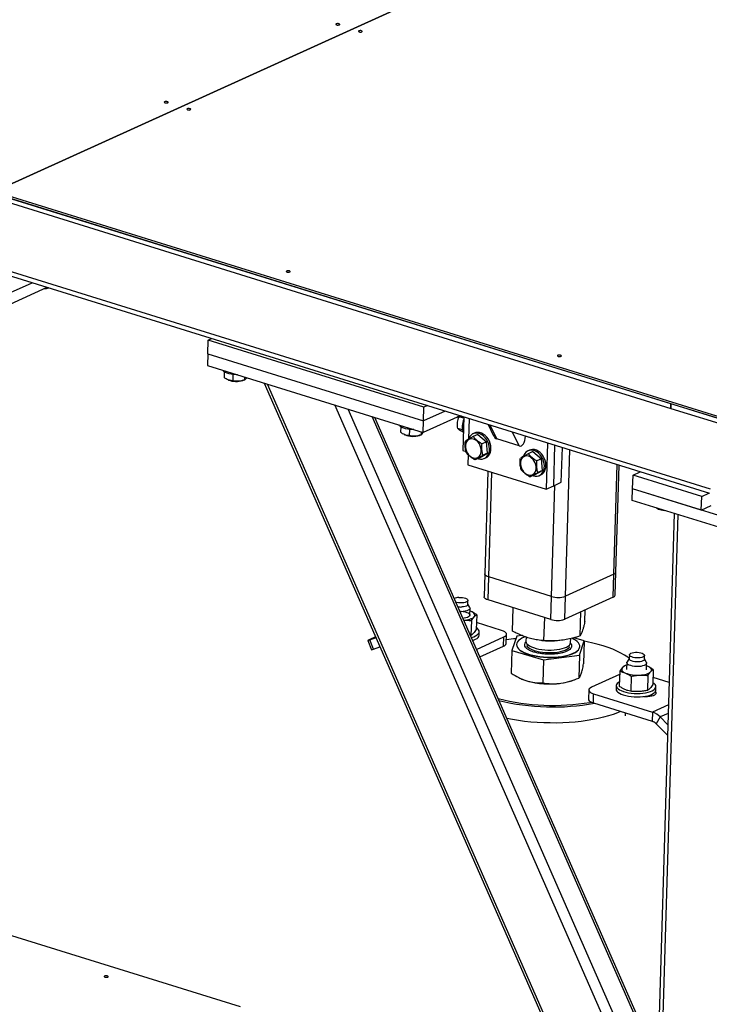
# Model space of a CAD drawing. Header units: millimetres. Extents: x 0 to 841, y 0 to 594.
# Tile 60 of 155: x 504 to 518, y 114 to 134. Entities that reach past the tile are written whole.
import ezdxf

# ---------------------------------------------------------------- set-up
doc = ezdxf.new("R2010")
doc.units = ezdxf.units.MM
doc.layers.add('TRAIT-FORT', color=4, linetype='Continuous', lineweight=25)

msp = doc.modelspace()

# ---------------------------------------------------------------- linework, layer by layer
at = {"layer": 'TRAIT-FORT', "color": 4, "linetype": 'Continuous', "lineweight": 25}
for p, q in [((521.18922, 138.97728), (503.34193, 130.86844)), ((503.34213, 130.86837), (521.18942, 138.97722)), ((516.99914, 126.58542), (493.14708, 134.00424)), ((493.1443, 133.91137), (516.99636, 126.49255)), ((517.79841, 124.85923), (493.55006, 132.40131)), ((493.66284, 132.27919), (517.77958, 124.77805)), ((503.34109, 130.83355), (530.55822, 122.36807)), ((530.55927, 122.4029), (503.34213, 130.86837)), ((503.67236, 128.83111), (504.10976, 129.02984)), ((503.66541, 128.59893), (504.40898, 128.93677)), ((507.65107, 127.59359), (507.65942, 127.8722)), ((507.65942, 127.8722), (507.7294, 127.904)), ((512.01422, 126.5177), (507.65942, 127.8722)), ((507.65107, 127.59359), (507.64411, 127.36141)), ((507.65107, 127.59359), (512.00588, 126.23909)), ((507.64411, 127.36141), (511.99892, 126.00692)), ((507.98425, 127.22987), (507.9809, 127.118)), ((508.06134, 127.06871), (508.06907, 127.06543)), ((508.15904, 127.17758), (508.1552, 127.04963)), ((508.36144, 127.05667), (508.39331, 127.06797)), ((508.39362, 127.12829), (508.3918, 127.06744)), ((508.79279, 127.00413), (515.26306, 112.2512)), ((515.32563, 112.23174), (508.85536, 126.98467)), ((516.20185, 112.91345), (510.21619, 126.56141)), ((516.17292, 113.50688), (510.48407, 126.47809)), ((512.00588, 126.23909), (512.01422, 126.5177)), ((512.44327, 126.43782), (512.00588, 126.23909)), ((512.08421, 126.5495), (512.01422, 126.5177)), ((516.99636, 126.49255), (516.99914, 126.58542)), ((516.99677, 126.49273), (516.99636, 126.49255)), ((516.99954, 126.58529), (516.99676, 126.49242)), ((516.99676, 126.49242), (538.96833, 119.6585)), ((538.97111, 119.75137), (516.99954, 126.58529)), ((516.4696, 113.7898), (510.97129, 126.32654)), ((516.5048, 113.80579), (511.02018, 126.31134)), ((512.74249, 126.34476), (511.99892, 126.00692)), ((511.99892, 126.00692), (512.00588, 126.23909)), ((512.81743, 126.29251), (512.72134, 126.32239)), ((512.81829, 126.32118), (512.79796, 125.64247)), ((512.9258, 126.28774), (512.91336, 125.87235)), ((511.54727, 126.12165), (511.54392, 126.00977)), ((511.72206, 126.06935), (511.71822, 125.94141)), ((511.95665, 126.02006), (511.95482, 125.95922)), ((512.79203, 126.05801), (512.69608, 126.08786)), ((513.30813, 126.16882), (513.41229, 125.95144)), ((513.48286, 125.8756), (513.34835, 126.15631)), ((511.62436, 125.96048), (511.63209, 125.95721)), ((511.92446, 125.94845), (511.95634, 125.95975)), ((512.92058, 125.89154), (512.9136, 125.87311)), ((513.03553, 125.99538), (513.00503, 125.98152)), ((513.10156, 125.96475), (513.01011, 125.9232)), ((513.10156, 125.96475), (513.27787, 125.82039)), ((513.93813, 125.734), (513.48286, 125.8756)), ((513.93813, 125.734), (513.80362, 126.01471)), ((512.79796, 125.64247), (512.86376, 125.622)), ((513.27787, 125.82039), (513.18641, 125.77884)), ((513.29509, 125.58679), (513.27787, 125.82039)), ((514.14403, 125.6506), (514.11352, 125.63674)), ((514.50937, 125.7952), (514.48141, 124.862)), ((514.63395, 124.9313), (514.65844, 125.74883)), ((514.78649, 125.00061), (514.80752, 125.70246)), ((514.86809, 122.70172), (514.9566, 125.65609)), ((512.90401, 125.56044), (512.89784, 125.35454)), ((513.136, 125.49755), (513.04454, 125.456)), ((513.136, 125.49755), (513.29509, 125.58679)), ((513.29509, 125.58679), (513.20363, 125.54524)), ((513.23254, 125.48078), (513.26304, 125.49464)), ((514.02907, 125.54676), (514.0221, 125.52833)), ((514.21006, 125.61997), (514.1186, 125.57842)), ((514.21006, 125.61997), (514.38636, 125.47561)), ((514.38636, 125.47561), (514.29491, 125.43406)), ((514.40358, 125.24201), (514.38636, 125.47561)), ((512.89784, 125.35454), (514.48141, 124.862)), ((513.30519, 125.22784), (513.24297, 123.151)), ((514.24449, 125.15277), (514.40358, 125.24201)), ((514.40358, 125.24201), (514.31213, 125.20046)), ((515.84436, 123.14528), (515.91069, 125.35934)), ((515.88591, 123.18855), (515.95057, 125.34693)), ((513.32085, 123.08956), (513.38417, 125.20328)), ((514.24449, 125.15277), (514.15304, 125.11122)), ((514.34103, 125.136), (514.37154, 125.14986)), ((516.22503, 124.86841), (516.23337, 125.14703)), ((516.23337, 125.14703), (516.37963, 125.21348)), ((517.61899, 124.71605), (516.23337, 125.14703)), ((514.48141, 124.862), (514.63395, 124.9313)), ((514.5877, 122.69553), (514.65496, 124.94085)), ((514.63395, 124.9313), (514.78649, 125.00061)), ((516.21807, 124.63624), (516.22503, 124.86841)), ((519.19421, 123.94489), (516.22503, 124.86841)), ((517.61065, 124.43744), (516.22503, 124.86841)), ((519.18726, 123.71272), (516.21807, 124.63624)), ((517.61065, 124.43744), (517.61899, 124.71605)), ((517.61899, 124.71605), (517.76525, 124.7825)), ((516.73213, 124.46547), (516.74236, 124.46114)), ((516.78054, 124.46129), (516.7803, 124.45334)), ((517.61065, 124.43744), (517.81319, 124.52946)), ((517.06479, 124.37288), (516.68838, 111.80788)), ((516.76736, 111.78331), (517.14378, 124.34831)), ((513.24297, 123.151), (513.22906, 122.68664)), ((513.30694, 122.62521), (513.32085, 123.08956)), ((514.5877, 122.69553), (513.32085, 123.08956)), ((515.84436, 123.14528), (514.86809, 122.70172)), ((515.83045, 122.68093), (515.84436, 123.14528)), ((515.872, 122.7242), (515.88591, 123.18855)), ((514.57379, 122.23117), (514.5877, 122.69553)), ((514.85418, 122.23737), (514.86809, 122.70172)), ((515.83045, 122.68093), (514.85418, 122.23737)), ((512.89989, 122.53522), (512.90233, 122.61648)), ((512.94026, 122.47428), (512.90009, 122.54176)), ((512.94097, 122.32019), (512.94507, 122.45718)), ((514.57379, 122.23117), (513.30694, 122.62521)), ((513.80213, 121.9971), (513.81621, 122.46681)), ((512.96434, 122.39449), (512.94343, 122.40217)), ((512.96434, 122.39449), (512.94345, 122.40284)), ((513.07946, 122.32834), (513.07044, 122.02725)), ((514.43651, 121.80428), (514.45045, 122.26954)), ((515.16657, 121.90049), (515.18112, 122.38591)), ((515.26226, 122.18953), (515.26934, 122.42599)), ((512.97176, 122.20934), (512.96274, 121.90824)), ((513.58255, 122.0093), (513.07463, 122.16728)), ((483.86249, 122.01787), (508.30366, 114.41582)), ((511.03945, 121.88151), (510.90882, 121.82216)), ((510.92, 121.81889), (511.04694, 121.86444)), ((512.96274, 121.90824), (512.95213, 121.90627)), ((513.07461, 121.62702), (513.62795, 121.87843)), ((513.12885, 121.91254), (513.13093, 121.98219)), ((513.62238, 121.69269), (513.62795, 121.87843)), ((513.67433, 121.74677), (513.67989, 121.93251)), ((513.88611, 121.89524), (513.79042, 121.6062)), ((513.98648, 121.90847), (513.88611, 121.89524)), ((514.07545, 121.87479), (514.07303, 121.79402)), ((514.97262, 121.76707), (514.97499, 121.84622)), ((515.25055, 121.79863), (515.04028, 121.86255)), ((510.88025, 121.80703), (510.95461, 121.62154)), ((510.99436, 121.6334), (510.92, 121.81889)), ((510.99436, 121.6334), (511.12733, 121.68112)), ((513.14161, 121.47425), (513.62238, 121.69269)), ((513.88204, 121.72619), (513.8819, 121.72155)), ((514.39126, 121.80797), (514.41482, 121.80573)), ((514.63215, 121.79922), (514.64546, 121.79968)), ((515.15486, 121.50959), (515.25055, 121.79863)), ((515.15907, 121.68329), (515.15921, 121.68793)), ((515.25055, 121.79863), (515.23674, 121.33791)), ((513.79042, 121.6062), (513.77662, 121.14547)), ((513.79042, 121.6062), (514.4248, 121.41337)), ((514.4248, 121.41337), (515.15486, 121.50959)), ((515.15486, 121.50959), (515.14106, 121.04886)), ((516.16048, 121.51739), (516.15805, 121.43613)), ((516.46291, 121.42699), (516.46535, 121.50826)), ((514.4248, 121.41337), (514.411, 120.95265)), ((516.10676, 121.31025), (516.07246, 121.30388)), ((516.10828, 121.36093), (516.10417, 121.22395)), ((516.15825, 121.44267), (516.1141, 121.37771)), ((516.50329, 121.36605), (516.46311, 121.43354)), ((516.50399, 121.21197), (516.5081, 121.34895)), ((516.52736, 121.28627), (516.50645, 121.29395)), ((516.52736, 121.28627), (516.50647, 121.29462)), ((515.96285, 121.12123), (515.39313, 120.86238)), ((515.96476, 121.18488), (515.95574, 120.88379)), ((516.19592, 121.0835), (516.1869, 120.7824)), ((516.53478, 121.10111), (516.52576, 120.80002)), ((516.64248, 121.22011), (516.63346, 120.91902)), ((516.96249, 120.95802), (516.63766, 121.05906)), ((513.99389, 121.02781), (514.00189, 121.02442)), ((514.99757, 120.99459), (515.04092, 121.00996)), ((515.89432, 120.89792), (515.89223, 120.82827)), ((516.69187, 120.80432), (516.69396, 120.87397)), ((515.34119, 120.8083), (515.33562, 120.62256)), ((515.43297, 120.54577), (515.43853, 120.73151)), ((515.43853, 120.73151), (516.62621, 120.3621)), ((516.48794, 120.67617), (516.48812, 120.68227)), ((516.6159, 120.68816), (516.6169, 120.72162)), ((515.3648, 120.55656), (515.39321, 120.56146)), ((515.43297, 120.54577), (516.62064, 120.17636)), ((516.94904, 120.50878), (516.62621, 120.3621)), ((516.07785, 120.34519), (516.07614, 120.28828)), ((516.62621, 120.3621), (516.62064, 120.17636)), ((516.78307, 120.26308), (516.69907, 120.12685)), ((516.94386, 120.33613), (516.78307, 120.26308)), ((516.78307, 120.26308), (516.93702, 120.10779)), ((516.69907, 120.12685), (516.9306, 119.89331))]:
    msp.add_line(p, q, dxfattribs=at)
at = {"layer": 'TRAIT-FORT', "color": 4, "linetype": 'Continuous', "lineweight": 25, "flags": 128}
for points in [[(510.30719, 134.23609), (510.31412, 134.24108), (510.31517, 134.24681), (510.31019, 134.25241), (510.29992, 134.25703), (510.28595, 134.25995), (510.27038, 134.26075), (510.2556, 134.25928), (510.24384, 134.25579), (510.23692, 134.2508), (510.23586, 134.24506), (510.24085, 134.23946), (510.25111, 134.23485), (510.26509, 134.23192), (510.28065, 134.23113), (510.29544, 134.23259), (510.30719, 134.23609)], [(510.76246, 134.09448), (510.76939, 134.09947), (510.77044, 134.10521), (510.76546, 134.11081), (510.7552, 134.11542), (510.74122, 134.11835), (510.72565, 134.11914), (510.71087, 134.11768), (510.69912, 134.11418), (510.69219, 134.10919), (510.69114, 134.10346), (510.69612, 134.09786), (510.70638, 134.09324), (510.72036, 134.09032), (510.73593, 134.08953), (510.75071, 134.09099), (510.76246, 134.09448)], [(506.84448, 132.66282), (506.85141, 132.66781), (506.85246, 132.67355), (506.84748, 132.67915), (506.83721, 132.68376), (506.82324, 132.68668), (506.80767, 132.68748), (506.79289, 132.68601), (506.78114, 132.68252), (506.77421, 132.67753), (506.77315, 132.67179), (506.77814, 132.66619), (506.7884, 132.66158), (506.80238, 132.65866), (506.81794, 132.65786), (506.83273, 132.65933), (506.84448, 132.66282)], [(507.29975, 132.52121), (507.30668, 132.52621), (507.30774, 132.53194), (507.30275, 132.53754), (507.29249, 132.54215), (507.27851, 132.54508), (507.26295, 132.54587), (507.24816, 132.54441), (507.23641, 132.54091), (507.22948, 132.53592), (507.22843, 132.53019), (507.23341, 132.52459), (507.24368, 132.51997), (507.25765, 132.51705), (507.27322, 132.51626), (507.288, 132.51772), (507.29975, 132.52121)], [(509.30827, 129.2462), (509.31519, 129.2512), (509.31625, 129.25693), (509.31126, 129.26253), (509.301, 129.26714), (509.28702, 129.27007), (509.27146, 129.27086), (509.25667, 129.2694), (509.24492, 129.26591), (509.23799, 129.26091), (509.23694, 129.25518), (509.24192, 129.24958), (509.25219, 129.24497), (509.26616, 129.24204), (509.28173, 129.24125), (509.29651, 129.24271), (509.30827, 129.2462)], [(514.77948, 127.54446), (514.78641, 127.54946), (514.78747, 127.55519), (514.78248, 127.56079), (514.77222, 127.5654), (514.75824, 127.56833), (514.74268, 127.56912), (514.72789, 127.56766), (514.71614, 127.56417), (514.70921, 127.55917), (514.70816, 127.55344), (514.71314, 127.54784), (514.72341, 127.54323), (514.73738, 127.5403), (514.75295, 127.53951), (514.76773, 127.54097), (514.77948, 127.54446)], [(508.24959, 127.17309), (508.22326, 127.17324), (508.17415, 127.17604), (508.12657, 127.18202), (508.08204, 127.19099), (508.04201, 127.20266), (508.00774, 127.21666), (507.98036, 127.23253), (507.96072, 127.24976), (507.95011, 127.26624)], [(511.81262, 126.06486), (511.78628, 126.06502), (511.73717, 126.06782), (511.68959, 126.0738), (511.64507, 126.08277), (511.60503, 126.09444), (511.57077, 126.10843), (511.54338, 126.1243), (511.52375, 126.14154), (511.51313, 126.15801)], [(512.85269, 125.70882), (512.85912, 125.66829), (512.87223, 125.62839), (512.89144, 125.59085), (512.91593, 125.55733), (512.94461, 125.52929), (512.97624, 125.50795), (513.00944, 125.49424), (513.04274, 125.48877), (513.0747, 125.49176), (513.10392, 125.50311), (513.12913, 125.52229), (513.14921, 125.54849), (513.1633, 125.58055), (513.17078, 125.61707), (513.17131, 125.65645), (513.16489, 125.69698), (513.15178, 125.73689), (513.13256, 125.77442), (513.10807, 125.80794), (513.07939, 125.83598), (513.04776, 125.85733), (513.01457, 125.87103), (512.98126, 125.87651), (512.9493, 125.87351), (512.92008, 125.86217), (512.89487, 125.84298), (512.87479, 125.81678), (512.8607, 125.78473), (512.85323, 125.7482), (512.85269, 125.70882)], [(513.09803, 125.4803), (513.11349, 125.47504), (513.15246, 125.46756), (513.19036, 125.46855), (513.22595, 125.47798), (513.2581, 125.49554), (513.28577, 125.52068), (513.30808, 125.55259), (513.32429, 125.59023), (513.33391, 125.6324), (513.33661, 125.67775), (513.33231, 125.72481), (513.32114, 125.77208), (513.30348, 125.81803), (513.27987, 125.86119), (513.25109, 125.90017), (513.21805, 125.93372), (513.18183, 125.96075), (513.14358, 125.98041), (513.10453, 125.99206), (513.06594, 125.99531), (513.02905, 125.99008), (512.99504, 125.97653), (512.96501, 125.95509), (512.93992, 125.92645), (512.92058, 125.89154), (512.92058, 125.89154)], [(513.26304, 125.49464), (513.28861, 125.5094), (513.31628, 125.53454), (513.33858, 125.56645), (513.3548, 125.60409), (513.36442, 125.64627), (513.36712, 125.69161), (513.36282, 125.73868), (513.35165, 125.78594), (513.33398, 125.83189), (513.31038, 125.87505), (513.2816, 125.91403), (513.24856, 125.94758), (513.21234, 125.97461), (513.17409, 125.99427), (513.13504, 126.00592), (513.09645, 126.00918), (513.05955, 126.00395), (513.03553, 125.99538)], [(514.20652, 125.13552), (514.22198, 125.13026), (514.26096, 125.12278), (514.29885, 125.12377), (514.33445, 125.1332), (514.3666, 125.15076), (514.39427, 125.1759), (514.41657, 125.20781), (514.43279, 125.24545), (514.44241, 125.28762), (514.44511, 125.33297), (514.4408, 125.38003), (514.42964, 125.4273), (514.41197, 125.47325), (514.38837, 125.51641), (514.35959, 125.55539), (514.32655, 125.58894), (514.29033, 125.61597), (514.25207, 125.63563), (514.21302, 125.64727), (514.17443, 125.65053), (514.13754, 125.6453), (514.10353, 125.63175), (514.0735, 125.61031), (514.04841, 125.58167), (514.02907, 125.54676), (514.02907, 125.54676)], [(514.37154, 125.14986), (514.3971, 125.16462), (514.42478, 125.18976), (514.44708, 125.22167), (514.4633, 125.25931), (514.47291, 125.30148), (514.47561, 125.34683), (514.47131, 125.39389), (514.46015, 125.44116), (514.44248, 125.48711), (514.41888, 125.53027), (514.39009, 125.56925), (514.35706, 125.6028), (514.32083, 125.62983), (514.28258, 125.64949), (514.24353, 125.66114), (514.20494, 125.6644), (514.16805, 125.65916), (514.14403, 125.6506)], [(513.96119, 125.36404), (513.96761, 125.32351), (513.98072, 125.28361), (513.99994, 125.24607), (514.02442, 125.21255), (514.05311, 125.18451), (514.08474, 125.16317), (514.11793, 125.14946), (514.15124, 125.14398), (514.1832, 125.14698), (514.21242, 125.15833), (514.23762, 125.17751), (514.25771, 125.20371), (514.2718, 125.23577), (514.27927, 125.27229), (514.27981, 125.31167), (514.27338, 125.3522), (514.26027, 125.39211), (514.24106, 125.42964), (514.21657, 125.46316), (514.18788, 125.4912), (514.15625, 125.51255), (514.12306, 125.52625), (514.08976, 125.53173), (514.05779, 125.52873), (514.02857, 125.51739), (514.00337, 125.4982), (513.98329, 125.472), (513.9692, 125.43994), (513.96172, 125.40342), (513.96119, 125.36404)], [(513.32085, 123.08956), (513.2923, 123.10024), (513.26954, 123.11263), (513.25344, 123.12627), (513.24462, 123.14063), (513.24297, 123.151)], [(513.32085, 123.08956), (513.2923, 123.10024), (513.26954, 123.11263), (513.25344, 123.12627), (513.24462, 123.14063), (513.24297, 123.151)], [(512.71851, 122.67706), (512.75513, 122.67729), (512.79143, 122.67425), (512.82533, 122.66812), (512.85484, 122.65925), (512.87825, 122.64816), (512.8942, 122.6355), (512.90176, 122.62199), (512.9005, 122.60843), (512.89049, 122.59561), (512.8723, 122.58426), (512.847, 122.57505), (512.81606, 122.56851), (512.78127, 122.56503), (512.74466, 122.5648), (512.70835, 122.56784), (512.67446, 122.57398), (512.65725, 122.57864)], [(513.30694, 122.62521), (513.27839, 122.63588), (513.25563, 122.64828), (513.23953, 122.66192), (513.23071, 122.67628), (513.22906, 122.68664)], [(512.94026, 122.47428), (512.94489, 122.46132), (512.94214, 122.44542), (512.93019, 122.43036), (512.90958, 122.41683), (512.88129, 122.40546), (512.84663, 122.3968), (512.80723, 122.39123), (512.76492, 122.38903), (512.74028, 122.38933)], [(512.89989, 122.53522), (512.89807, 122.52717), (512.88805, 122.51435), (512.86987, 122.503), (512.84457, 122.49379), (512.81363, 122.48725), (512.77884, 122.48377)], [(512.73568, 122.39981), (512.76438, 122.39859), (512.80625, 122.39395), (512.84507, 122.38613), (512.87903, 122.37552), (512.90653, 122.36259), (512.9263, 122.34797), (512.93741, 122.33232), (512.93933, 122.31639), (512.93199, 122.30092), (512.91571, 122.28662), (512.89127, 122.27418), (512.85981, 122.26417), (512.82279, 122.25706), (512.79945, 122.2544)], [(512.81595, 122.21679), (512.84057, 122.21892), (512.87664, 122.22369), (512.91039, 122.23021), (512.94125, 122.23838), (512.96868, 122.24805), (512.99222, 122.25905), (513.01146, 122.2712), (513.02607, 122.2843)], [(513.02607, 122.2843), (513.03581, 122.29811), (513.0405, 122.3124), (513.04007, 122.32692), (513.03452, 122.34144), (513.02395, 122.35569), (513.00855, 122.36944), (512.98856, 122.38245), (512.96434, 122.39449)], [(512.9685, 121.86896), (512.97504, 121.87062), (513.01954, 121.88423), (513.05759, 121.9003), (513.08835, 121.91847), (513.11113, 121.93832), (513.12542, 121.95943), (513.1309, 121.98131), (513.12745, 122.00347), (513.11515, 122.02543), (513.09427, 122.04669), (513.07151, 122.063)], [(512.99553, 121.80732), (513.01745, 121.81458), (513.0555, 121.83065), (513.08626, 121.84881), (513.10904, 121.86867), (513.12333, 121.88977), (513.12881, 121.91165), (513.12885, 121.91254)], [(513.62795, 121.87843), (513.65391, 121.89313), (513.67126, 121.90964), (513.67934, 121.92731), (513.67784, 121.94547), (513.66681, 121.96342), (513.64668, 121.98047), (513.61823, 121.99596), (513.58255, 122.0093)], [(513.88666, 121.75195), (513.882, 121.72412), (513.88631, 121.69606), (513.89952, 121.66814), (513.92145, 121.64078), (513.95179, 121.61434), (513.99012, 121.58921), (514.03589, 121.56573), (514.08847, 121.54423), (514.14711, 121.52502), (514.211, 121.50837), (514.27924, 121.49451), (514.35086, 121.48362), (514.42487, 121.47588), (514.50022, 121.47138), (514.57586, 121.47019), (514.65072, 121.47232), (514.72375, 121.47775), (514.79394, 121.4864), (514.86028, 121.49815), (514.92186, 121.51282), (514.97781, 121.53023), (515.02734, 121.55012), (515.06976, 121.57221), (515.10446, 121.59619), (515.13097, 121.62173), (515.14892, 121.64847), (515.15804, 121.67603), (515.15822, 121.70403), (515.14944, 121.73207), (515.13184, 121.75975), (515.10566, 121.7867), (515.07126, 121.81253), (515.02914, 121.83688), (514.99835, 121.85155)], [(514.05702, 121.88159), (514.03782, 121.87424), (513.99177, 121.85321), (513.95314, 121.83014), (513.92248, 121.80533), (513.90021, 121.77915), (513.88666, 121.75195)], [(510.90882, 121.82216), (510.89562, 121.816), (510.88629, 121.81128), (510.88119, 121.80819), (510.88051, 121.80684), (510.88427, 121.80729), (510.89234, 121.80951), (510.90441, 121.81343), (510.92, 121.81889)], [(513.8819, 121.72155), (513.88186, 121.71948), (513.88617, 121.69141), (513.89938, 121.6635), (513.92131, 121.63613), (513.95165, 121.6097), (513.98998, 121.58457), (514.03575, 121.56109), (514.08833, 121.53959), (514.14698, 121.52038), (514.21086, 121.50373), (514.2791, 121.48986), (514.35072, 121.47898), (514.42473, 121.47124), (514.50008, 121.46674), (514.57572, 121.46554), (514.65058, 121.46768), (514.72361, 121.47311), (514.7938, 121.48176), (514.86015, 121.4935), (514.92173, 121.50818), (514.97767, 121.52559), (515.0272, 121.54547), (515.06962, 121.56757), (515.10432, 121.59155), (515.13083, 121.61709), (515.14878, 121.64383), (515.1579, 121.67139), (515.15907, 121.68329)], [(514.07303, 121.79402), (514.07308, 121.78905), (514.07863, 121.76578), (514.09283, 121.74279), (514.11539, 121.72053), (514.14589, 121.69945), (514.18372, 121.67994), (514.22816, 121.66239), (514.27832, 121.64714), (514.33325, 121.63449), (514.39187, 121.62468), (514.45304, 121.6179), (514.51556, 121.61429), (514.57823, 121.61392), (514.63981, 121.61679), (514.69913, 121.62284), (514.75501, 121.63197), (514.80637, 121.64398), (514.85221, 121.65866), (514.89164, 121.67571), (514.92389, 121.6948), (514.94833, 121.71555), (514.9645, 121.73757), (514.97207, 121.76043), (514.97262, 121.76707)], [(514.08381, 121.70291), (514.09619, 121.68687), (514.12079, 121.66487), (514.15318, 121.64414), (514.19274, 121.62509), (514.23869, 121.60809), (514.29014, 121.59346), (514.3461, 121.5815), (514.40546, 121.57243), (514.46708, 121.56643)], [(514.46708, 121.56643), (514.52976, 121.56363), (514.59227, 121.56407), (514.6534, 121.56774), (514.71196, 121.57458), (514.7668, 121.58444), (514.81687, 121.59715), (514.86119, 121.61244), (514.89889, 121.63004), (514.92925, 121.64958), (514.95166, 121.67069), (514.95647, 121.67685)], [(516.15842, 121.4484), (516.12713, 121.47131), (516.062, 121.51363), (515.98946, 121.55438), (515.90984, 121.59336), (515.82352, 121.6304), (515.73092, 121.66532), (515.63248, 121.69794), (515.52867, 121.72812), (515.41997, 121.75571), (515.30692, 121.78057), (515.25034, 121.79168)], [(516.3443, 121.45681), (516.30768, 121.45658), (516.27138, 121.45962), (516.23748, 121.46575), (516.20797, 121.47462), (516.18456, 121.48571), (516.16861, 121.49837), (516.16105, 121.51188), (516.16231, 121.52543), (516.17232, 121.53826), (516.19051, 121.54961), (516.21581, 121.55882), (516.24675, 121.56535), (516.28154, 121.56884), (516.31815, 121.56907), (516.35446, 121.56603), (516.38835, 121.55989), (516.41786, 121.55102), (516.44127, 121.53994), (516.45722, 121.52727), (516.46479, 121.51377), (516.46353, 121.50021), (516.45351, 121.48738), (516.43533, 121.47604), (516.41003, 121.46683), (516.37908, 121.46029), (516.3443, 121.45681)], [(516.01907, 121.25984), (516.00934, 121.24603), (516.00464, 121.23174), (516.00507, 121.21722), (516.01062, 121.2027), (516.02119, 121.18845), (516.0366, 121.1747), (516.05658, 121.16169), (516.0808, 121.14965)], [(516.34934, 121.28148), (516.30632, 121.28101), (516.26339, 121.284), (516.22255, 121.2903), (516.18572, 121.29963), (516.15461, 121.31155), (516.13069, 121.32549), (516.11506, 121.34081), (516.10846, 121.35679), (516.11121, 121.37269), (516.1141, 121.37771)], [(516.46291, 121.42699), (516.46109, 121.41895), (516.45108, 121.40612), (516.43289, 121.39477), (516.40759, 121.38557), (516.37665, 121.37903), (516.34186, 121.37555), (516.30525, 121.37532), (516.26894, 121.37836), (516.23505, 121.38449), (516.20554, 121.39336), (516.18213, 121.40445), (516.16618, 121.41711), (516.15861, 121.43061), (516.15805, 121.43613)], [(516.50329, 121.36605), (516.50577, 121.36112), (516.50771, 121.34509), (516.50031, 121.32952), (516.48394, 121.31513), (516.45935, 121.30261), (516.42768, 121.29254), (516.39043, 121.28538), (516.34934, 121.28148)], [(516.58909, 121.17607), (516.59883, 121.18988), (516.60352, 121.20417), (516.60309, 121.2187), (516.59754, 121.23321), (516.58698, 121.24747), (516.57157, 121.26121), (516.55158, 121.27422), (516.52736, 121.28627)], [(516.36581, 121.10776), (516.40359, 121.1107), (516.43966, 121.11547), (516.47342, 121.12199), (516.50427, 121.13015), (516.5317, 121.13982), (516.55524, 121.15083), (516.57448, 121.16298), (516.58909, 121.17607)], [(514.00189, 121.02442), (514.03111, 121.01272), (514.0921, 120.99203)], [(515.39313, 120.86238), (515.36717, 120.84768), (515.34982, 120.83117), (515.34174, 120.8135), (515.34324, 120.79534), (515.35427, 120.77739), (515.37439, 120.76034), (515.40285, 120.74485), (515.43853, 120.73151)], [(515.95847, 120.97503), (515.9369, 120.96165), (515.91412, 120.94179), (515.89983, 120.92069), (515.89435, 120.89881), (515.8978, 120.87664), (515.9101, 120.85468), (515.93098, 120.83342), (515.95997, 120.81333), (515.99643, 120.79487), (516.03954, 120.77844), (516.08833, 120.76441), (516.14172, 120.75309), (516.19852, 120.74475), (516.25745, 120.73955), (516.31721, 120.73763), (516.37644, 120.73902), (516.43384, 120.74369), (516.48812, 120.75154), (516.53806, 120.7624), (516.58256, 120.77601), (516.62061, 120.79208), (516.65137, 120.81024), (516.67415, 120.8301), (516.68844, 120.8512), (516.69392, 120.87308), (516.69048, 120.89525), (516.67817, 120.91721), (516.65729, 120.93847), (516.63453, 120.95477)], [(515.89223, 120.82827), (515.89571, 120.80699), (515.90801, 120.78503), (515.92889, 120.76377), (515.95789, 120.74368), (515.99434, 120.72521), (516.03745, 120.70878), (516.08625, 120.69475), (516.13964, 120.68344), (516.19643, 120.67509), (516.25537, 120.6699), (516.31512, 120.66798), (516.37436, 120.66937), (516.43175, 120.67404), (516.48603, 120.68189), (516.53598, 120.69274), (516.58047, 120.70636), (516.61852, 120.72242), (516.64928, 120.74059), (516.67206, 120.76045), (516.68635, 120.78155), (516.69184, 120.80343), (516.69187, 120.80432)], [(516.44706, 120.67885), (516.484, 120.6763), (516.52827, 120.67641), (516.57088, 120.67995), (516.60995, 120.68675), (516.64377, 120.69652), (516.67088, 120.70884), (516.69008, 120.72316), (516.70054, 120.73886), (516.70179, 120.75525), (516.69379, 120.77162), (516.68572, 120.78021)], [(515.33562, 120.62256), (515.33768, 120.6096), (515.3487, 120.59165), (515.36883, 120.5746), (515.39728, 120.55911), (515.43297, 120.54577)], [(515.98077, 120.37538), (515.91901, 120.34879), (515.83158, 120.31576), (515.73778, 120.28521), (515.63805, 120.25728), (515.53287, 120.23212), (515.42274, 120.20983), (515.30819, 120.19053), (515.18976, 120.17431), (515.06802, 120.16124), (514.94355, 120.15139), (514.81694, 120.14481), (514.68879, 120.14152), (514.55971, 120.14154), (514.43033, 120.14488), (514.30125, 120.1515), (514.17309, 120.1614), (514.04647, 120.17451), (513.92197, 120.19077), (513.80021, 120.21011), (513.68668, 120.23144)], [(505.63211, 115.01325), (505.63904, 115.01825), (505.64009, 115.02398), (505.63511, 115.02958), (505.62485, 115.03419), (505.61087, 115.03712), (505.5953, 115.03791), (505.58052, 115.03645), (505.56877, 115.03296), (505.56184, 115.02796), (505.56079, 115.02223), (505.56577, 115.01663), (505.57603, 115.01202), (505.59001, 115.00909), (505.60558, 115.0083), (505.62036, 115.00976), (505.63211, 115.01325)]]:
    msp.add_lwpolyline(points, dxfattribs=at)
at = {"layer": 'TRAIT-FORT', "color": 4, "linetype": 'Continuous', "lineweight": 25}
for centre, radius, start, end in [((504.32897, 129.28821), 0.37806, 273.481977, 287.153877), ((508.22806, 127.48849), 0.45194, 249.40322, 287.164947), ((512.66249, 126.6962), 0.37806, 273.481977, 287.153878), ((513.16405, 126.12712), 0.37635, 157.311295, 199.40081), ((511.79108, 126.38026), 0.45194, 249.40322, 287.164947), ((516.88499, 124.82536), 0.39115, 248.614849, 267.23894), ((515.83165, 123.19908), 0.05528, 283.295255, 349.017157), ((512.71967, 122.44849), 0.22857, 90.29083, 114.908248), ((514.71848, 123.12526), 0.44919, 253.074122, 289.45572), ((515.81774, 122.73473), 0.05528, 283.295255, 349.017157), ((512.7578, 122.88387), 0.40065, 261.281058, 273.00964), ((514.70456, 122.66091), 0.44919, 253.074122, 289.45572), ((513.60649, 121.75993), 0.0691, 283.295255, 349.017157), ((514.29814, 117.91036), 3.9567, 96.225811, 99.039879), ((514.57401, 123.48913), 1.69091, 264.597897, 271.970271), ((510.93164, 121.77108), 0.15129, 278.732046, 294.491819), ((516.15532, 121.11002), 0.20251, 103.906287, 132.28198), ((516.31822, 121.77452), 0.66845, 249.196061, 274.083033), ((514.55121, 122.6344), 1.70533, 254.382113, 277.517609), ((514.64523, 122.02571), 1.08965, 276.803668, 288.865354), ((514.62626, 125.14544), 4.64793, 256.108491, 279.142878), ((514.6241, 125.17005), 4.70488, 256.519346, 280.166771), ((516.5046, 119.9957), 0.38606, 43.835515, 71.639001), ((516.55984, 119.99316), 0.19303, 43.835515, 71.639001)]:
    msp.add_arc(centre, radius, start, end, dxfattribs=at)
for centre, start_param, end_param in [((513.49063, 126.13508), 2.32749206, 2.98055956), ((513.9459, 125.99347), 2.98055956, 4.46334817)]:
    msp.add_ellipse(centre, major_axis=(-0.01137, 0.26204), ratio=0.4521318, start_param=start_param, end_param=end_param, dxfattribs=at)
for points, knots in [([(504.43678, 128.92812), (504.42893, 128.92567), (504.40309, 128.91758), (504.37655, 128.91525), (504.35806, 128.91363)], [0, 0, 0, 0, 0.30354566, 1, 1, 1, 1]), ([(508.1552, 127.04963), (508.13281, 127.05128), (508.09579, 127.054), (508.04262, 127.07595), (508.00707, 127.09808), (507.98671, 127.11357), (507.9809, 127.118)], [0, 0, 0, 0, 0.38554949, 0.63764185, 0.89654625, 1, 1, 1, 1]), ([(508.3918, 127.06744), (508.37111, 127.06081), (508.32929, 127.04739), (508.26767, 127.03899), (508.20903, 127.04009), (508.17325, 127.04643), (508.1552, 127.04963)], [0, 0, 0, 0, 0.26460494, 0.53494775, 0.76534313, 1, 1, 1, 1]), ([(508.3918, 127.06744), (508.39706, 127.06989), (508.40768, 127.07484), (508.42259, 127.09131), (508.43202, 127.10847), (508.43572, 127.1152)], [0, 0, 0, 0, 0.37307607, 0.75424218, 1, 1, 1, 1]), ([(512.69608, 126.08786), (512.69328, 126.11957), (512.68866, 126.17201), (512.69729, 126.24331), (512.70938, 126.28932), (512.71869, 126.31505), (512.72134, 126.32239)], [0, 0, 0, 0, 0.38554949, 0.63764185, 0.89654625, 1, 1, 1, 1]), ([(512.77029, 126.33611), (512.76245, 126.33365), (512.7366, 126.32556), (512.71006, 126.32324), (512.69157, 126.32162)], [0, 0, 0, 0, 0.30354566, 1, 1, 1, 1]), ([(512.81139, 126.00468), (512.79704, 126.01325), (512.76803, 126.03057), (512.73484, 126.0532), (512.7109, 126.0724), (512.70105, 126.08267), (512.69608, 126.08786)], [0, 0, 0, 0, 0.26460494, 0.53494775, 0.76534313, 1, 1, 1, 1]), ([(511.71822, 125.94141), (511.69584, 125.94305), (511.65881, 125.94577), (511.60564, 125.96772), (511.5701, 125.98986), (511.54973, 126.00535), (511.54392, 126.00977)], [0, 0, 0, 0, 0.38554949, 0.63764185, 0.89654625, 1, 1, 1, 1]), ([(511.95482, 125.95922), (511.93414, 125.95258), (511.89231, 125.93916), (511.83069, 125.93077), (511.77205, 125.93187), (511.73628, 125.93821), (511.71822, 125.94141)], [0, 0, 0, 0, 0.26460494, 0.53494775, 0.76534313, 1, 1, 1, 1]), ([(511.95482, 125.95922), (511.96008, 125.96167), (511.9707, 125.96662), (511.98561, 125.98309), (511.99504, 126.00025), (511.99874, 126.00697)], [0, 0, 0, 0, 0.37307607, 0.75424218, 1, 1, 1, 1]), ([(512.86824, 125.60036), (512.86141, 125.62798), (512.85013, 125.67365), (512.84558, 125.74527), (512.84737, 125.79565), (512.85021, 125.82545), (512.85102, 125.83396)], [0, 0, 0, 0, 0.38554949, 0.63764185, 0.89654625, 1, 1, 1, 1]), ([(513.01011, 125.9232), (512.99295, 125.91393), (512.95828, 125.8952), (512.91444, 125.87088), (512.87854, 125.85035), (512.86025, 125.83946), (512.85102, 125.83396)], [0, 0, 0, 0, 0.26460494, 0.53494775, 0.76534313, 1, 1, 1, 1]), ([(513.01011, 125.9232), (513.02206, 125.90915), (513.04624, 125.88075), (513.0896, 125.84209), (513.13705, 125.80786), (513.16986, 125.78857), (513.18641, 125.77884)], [0, 0, 0, 0, 0.26460494, 0.53494775, 0.76534312, 1, 1, 1, 1]), ([(513.20363, 125.54524), (513.19681, 125.57285), (513.18552, 125.61853), (513.18098, 125.69014), (513.18276, 125.74053), (513.1856, 125.77033), (513.18641, 125.77884)], [0, 0, 0, 0, 0.38554949, 0.63764185, 0.89654625, 1, 1, 1, 1]), ([(513.04454, 125.456), (513.0259, 125.46701), (512.9882, 125.48927), (512.93989, 125.52567), (512.8997, 125.5632), (512.87879, 125.5879), (512.86824, 125.60036)], [0, 0, 0, 0, 0.26460494, 0.53494775, 0.76534313, 1, 1, 1, 1]), ([(513.04454, 125.456), (513.05501, 125.46223), (513.07616, 125.47481), (513.11504, 125.49689), (513.15821, 125.52072), (513.1884, 125.53701), (513.20363, 125.54524)], [0, 0, 0, 0, 0.26460494, 0.53494775, 0.76534313, 1, 1, 1, 1]), ([(513.97673, 125.25558), (513.96991, 125.2832), (513.95862, 125.32887), (513.95408, 125.40049), (513.95587, 125.45087), (513.95871, 125.48067), (513.95952, 125.48918)], [0, 0, 0, 0, 0.38554949, 0.63764185, 0.89654625, 1, 1, 1, 1]), ([(514.1186, 125.57842), (514.10145, 125.56915), (514.06677, 125.55042), (514.02294, 125.5261), (513.98703, 125.50557), (513.96874, 125.49467), (513.95952, 125.48918)], [0, 0, 0, 0, 0.26460494, 0.53494775, 0.76534313, 1, 1, 1, 1]), ([(514.1186, 125.57842), (514.13056, 125.56437), (514.15473, 125.53596), (514.1981, 125.49731), (514.24554, 125.46308), (514.27835, 125.44379), (514.29491, 125.43406)], [0, 0, 0, 0, 0.26460494, 0.53494775, 0.76534312, 1, 1, 1, 1]), ([(514.31213, 125.20046), (514.3053, 125.22807), (514.29402, 125.27375), (514.28947, 125.34536), (514.29126, 125.39575), (514.2941, 125.42555), (514.29491, 125.43406)], [0, 0, 0, 0, 0.38554949, 0.63764185, 0.89654625, 1, 1, 1, 1]), ([(514.15304, 125.11122), (514.13439, 125.12223), (514.09669, 125.14449), (514.04838, 125.18089), (514.0082, 125.21842), (513.98729, 125.24312), (513.97673, 125.25558)], [0, 0, 0, 0, 0.26460494, 0.53494775, 0.76534313, 1, 1, 1, 1]), ([(514.15304, 125.11122), (514.1635, 125.11745), (514.18465, 125.13003), (514.22354, 125.15211), (514.26671, 125.17593), (514.29689, 125.19223), (514.31213, 125.20046)], [0, 0, 0, 0, 0.26460494, 0.53494775, 0.76534313, 1, 1, 1, 1]), ([(516.7803, 124.45334), (516.76849, 124.45525), (516.74462, 124.45911), (516.71579, 124.4716), (516.69953, 124.4845), (516.69541, 124.48777)], [0, 0, 0, 0, 0.42225037, 0.8536571, 1, 1, 1, 1]), ([(516.7803, 124.45334), (516.80129, 124.44737), (516.8248, 124.44069), (516.84928, 124.43925), (516.85191, 124.43909)], [0, 0, 0, 0, 0.89269338, 1, 1, 1, 1]), ([(513.07946, 122.32834), (513.06052, 122.34107), (513.02251, 122.36663), (512.98378, 122.38518), (512.96434, 122.39449)], [0, 0, 0, 0, 0.49816549, 1, 1, 1, 1]), ([(512.97176, 122.20934), (512.98077, 122.22352), (512.99887, 122.252), (513.01698, 122.2735), (513.02607, 122.2843)], [0, 0, 0, 0, 0.49816549, 1, 1, 1, 1]), ([(513.02607, 122.2843), (513.03504, 122.29347), (513.05306, 122.3119), (513.07063, 122.32284), (513.07946, 122.32834)], [0, 0, 0, 0, 0.49784375, 1, 1, 1, 1]), ([(512.81628, 122.21604), (512.84004, 122.21659), (512.89232, 122.2178), (512.94372, 122.21232), (512.97176, 122.20934)], [0, 0, 0, 0, 0.45454855, 1, 1, 1, 1]), ([(515.26226, 122.18953), (515.2556, 122.16115), (515.24299, 122.10738), (515.22481, 122.04087), (515.20897, 121.99126), (515.19453, 121.95371), (515.18071, 121.9237), (515.17144, 121.90848), (515.16657, 121.90049)], [0, 0, 0, 0, 0.20206835, 0.38269984, 0.55531458, 0.69299169, 0.83889419, 1, 1, 1, 1]), ([(513.01612, 121.95228), (513.00715, 121.94311), (512.98913, 121.92468), (512.97156, 121.91374), (512.96274, 121.90824)], [0, 0, 0, 0, 0.497843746, 1, 1, 1, 1]), ([(513.07044, 122.02725), (513.06142, 122.01306), (513.04333, 121.98458), (513.02521, 121.96308), (513.01612, 121.95228)], [0, 0, 0, 0, 0.49816548, 1, 1, 1, 1]), ([(514.43651, 121.80428), (514.3939, 121.80805), (514.31318, 121.8152), (514.19486, 121.83827), (514.09013, 121.86817), (513.99327, 121.90435), (513.89951, 121.94586), (513.83565, 121.97947), (513.80213, 121.9971)], [0, 0, 0, 0, 0.20206835, 0.38269984, 0.55531458, 0.69299169, 0.83889419, 1, 1, 1, 1]), ([(515.16657, 121.90049), (515.11757, 121.88497), (515.02476, 121.85558), (514.88865, 121.82492), (514.76814, 121.80712), (514.65663, 121.79908), (514.54867, 121.79769), (514.47511, 121.80201), (514.43651, 121.80428)], [0, 0, 0, 0, 0.20206835, 0.38269984, 0.55531458, 0.69299169, 0.83889419, 1, 1, 1, 1]), ([(514.46337, 121.53411), (514.43481, 121.53671), (514.37597, 121.54206), (514.29131, 121.5579), (514.21212, 121.57984), (514.14418, 121.60767), (514.10066, 121.63442), (514.07498, 121.65705), (514.05618, 121.67966), (514.04325, 121.70783), (514.0473, 121.72978), (514.04927, 121.74044)], [0, 0, 0, 0, 0.11649679, 0.2399717, 0.36857994, 0.49991744, 0.63125494, 0.69563278, 0.7600283, 0.88350321, 1, 1, 1, 1]), ([(514.04927, 121.74044), (514.05338, 121.75102), (514.05874, 121.76485), (514.07427, 121.77722), (514.0779, 121.78011)], [0, 0, 0, 0, 0.76604319, 1, 1, 1, 1]), ([(514.99198, 121.67369), (514.98695, 121.66325), (514.97661, 121.64174), (514.93972, 121.61136), (514.88597, 121.58345), (514.81552, 121.56013), (514.74627, 121.54581), (514.6869, 121.53785), (514.62712, 121.53244), (514.5519, 121.52959), (514.4923, 121.53264), (514.46337, 121.53411)], [0, 0, 0, 0, 0.11649679, 0.2399717, 0.36857994, 0.49991744, 0.63125494, 0.69563278, 0.7600283, 0.88350321, 1, 1, 1, 1]), ([(514.96693, 121.75526), (514.97151, 121.75009), (514.98585, 121.73392), (514.99785, 121.70627), (514.9939, 121.68434), (514.99198, 121.67369)], [0, 0, 0, 0, 0.19456074, 0.60899101, 1, 1, 1, 1]), ([(515.18719, 121.13636), (515.1953, 121.16345), (515.21168, 121.21823), (515.22833, 121.29772), (515.23674, 121.33791)], [0, 0, 0, 0, 0.49451073, 1, 1, 1, 1]), ([(516.01907, 121.25984), (516.01006, 121.24914), (515.99194, 121.22765), (515.97385, 121.19918), (515.96476, 121.18488)], [0, 0, 0, 0, 0.49784375, 1, 1, 1, 1]), ([(516.07246, 121.30388), (516.06371, 121.29844), (516.04614, 121.2875), (516.02812, 121.26909), (516.01907, 121.25984)], [0, 0, 0, 0, 0.498165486, 1, 1, 1, 1]), ([(516.64248, 121.22011), (516.62354, 121.23285), (516.58553, 121.25841), (516.5468, 121.27696), (516.52736, 121.28627)], [0, 0, 0, 0, 0.49816548, 1, 1, 1, 1]), ([(513.77662, 121.14547), (513.82766, 121.11433), (513.90464, 121.06735), (514.01084, 121.01919), (514.06496, 121.0011), (514.0921, 120.99203)], [0, 0, 0, 0, 0.49525132, 0.7468182, 1, 1, 1, 1]), ([(515.14106, 121.04886), (515.14837, 121.05684), (515.15938, 121.06887), (515.175, 121.10173), (515.18312, 121.12479), (515.18719, 121.13636)], [0, 0, 0, 0, 0.49525132, 0.7468182, 1, 1, 1, 1]), ([(515.96476, 121.18488), (515.98396, 121.18089), (516.0225, 121.17287), (516.06132, 121.15741), (516.0808, 121.14965)], [0, 0, 0, 0, 0.49816549, 1, 1, 1, 1]), ([(516.0808, 121.14965), (516.10008, 121.14042), (516.13881, 121.12188), (516.17683, 121.09633), (516.19592, 121.0835)], [0, 0, 0, 0, 0.497843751, 1, 1, 1, 1]), ([(516.19592, 121.0835), (516.224, 121.08932), (516.28037, 121.10101), (516.33726, 121.10551), (516.36581, 121.10776)], [0, 0, 0, 0, 0.49816549, 1, 1, 1, 1]), ([(516.36581, 121.10776), (516.39409, 121.10847), (516.45089, 121.1099), (516.50673, 121.10405), (516.53478, 121.10111)], [0, 0, 0, 0, 0.49784375, 1, 1, 1, 1]), ([(516.53478, 121.10111), (516.54379, 121.1153), (516.56189, 121.14377), (516.58, 121.16528), (516.58909, 121.17607)], [0, 0, 0, 0, 0.49816548, 1, 1, 1, 1]), ([(516.58909, 121.17607), (516.59806, 121.18525), (516.61608, 121.20368), (516.63366, 121.21462), (516.64248, 121.22011)], [0, 0, 0, 0, 0.49784375, 1, 1, 1, 1]), ([(514.0921, 120.99203), (514.14534, 120.97875), (514.25299, 120.95189), (514.35795, 120.9524), (514.411, 120.95265)], [0, 0, 0, 0, 0.49451073, 1, 1, 1, 1]), ([(514.411, 120.95265), (514.46981, 120.94497), (514.5585, 120.93338), (514.68079, 120.93382), (514.74308, 120.94042), (514.77432, 120.94373)], [0, 0, 0, 0, 0.49525132, 0.7468182, 1, 1, 1, 1]), ([(514.77432, 120.94373), (514.83557, 120.95466), (514.95944, 120.97678), (515.08008, 121.02466), (515.14106, 121.04886)], [0, 0, 0, 0, 0.49451073, 1, 1, 1, 1]), ([(516.07086, 120.81764), (516.05157, 120.82687), (516.01284, 120.84541), (515.97483, 120.87096), (515.95574, 120.88379)], [0, 0, 0, 0, 0.497843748, 1, 1, 1, 1]), ([(516.63346, 120.91902), (516.62445, 120.90484), (516.60635, 120.87636), (516.58824, 120.85485), (516.57915, 120.84406)], [0, 0, 0, 0, 0.49816549, 1, 1, 1, 1]), ([(516.1869, 120.7824), (516.1677, 120.7864), (516.12916, 120.79441), (516.09034, 120.80988), (516.07086, 120.81764)], [0, 0, 0, 0, 0.49816549, 1, 1, 1, 1]), ([(516.35587, 120.77575), (516.32759, 120.77504), (516.27079, 120.77362), (516.21494, 120.77947), (516.1869, 120.7824)], [0, 0, 0, 0, 0.49784375, 1, 1, 1, 1]), ([(516.52576, 120.80002), (516.49768, 120.7942), (516.4413, 120.78251), (516.38442, 120.77801), (516.35587, 120.77575)], [0, 0, 0, 0, 0.49816549, 1, 1, 1, 1]), ([(516.57915, 120.84406), (516.57018, 120.83488), (516.55215, 120.81645), (516.53458, 120.80551), (516.52576, 120.80002)], [0, 0, 0, 0, 0.49784375, 1, 1, 1, 1])]:
    msp.add_open_spline(points, degree=3, knots=knots, dxfattribs=at)

doc.saveas('drawing.dxf')
